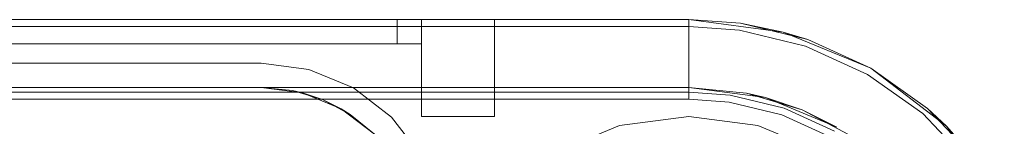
# Model space of a CAD drawing. Extents: x -420 to 300, y 62 to 1112.
# Tile 96 of 227: x -299.8625 to -299.4572, y 436.103 to 436.1471. Entities that reach past the tile are written whole.
import ezdxf

# ---------------------------------------------------------------- set-up
doc = ezdxf.new("R2010")
doc.units = 0
doc.layers.get('0').update_dxf_attribs({"lineweight": 13})

# ---------------------------------------------------------------- blocks, each defined once
blk = doc.blocks.new('Blockreferenz-A06CPV4HL0', base_point=(-302.03711, 432.54712))
at = {"color": 251, "linetype": 'ByBlock', "lineweight": -2, "ltscale": 0.13, "true_color": 0x636363}
for p, q in [((-299.5871, 436.14711), (-301.8871, 436.14711)), ((-299.54828, 436.142), (-299.5871, 436.14711)), ((-299.5871, 436.14711), (-299.5871, 436.14423)), ((-299.5871, 436.14423), (-301.8871, 436.14423)), ((-299.5871, 436.14423), (-299.56617, 436.14273)), ((-299.5871, 436.14423), (-299.5871, 436.14372)), ((-299.5871, 436.14372), (-299.5871, 436.14221)), ((-299.5871, 436.14221), (-299.5871, 436.13974)), ((-299.56617, 436.14273), (-299.53899, 436.13614)), ((-299.5121, 436.12702), (-299.54828, 436.142)), ((-299.5871, 436.13974), (-299.5871, 436.1364)), ((-299.5871, 436.1364), (-299.5871, 436.13231)), ((-299.53899, 436.13614), (-299.51354, 436.12452)), ((-299.7631, 436.12911), (-301.7111, 436.12911)), ((-301.7111, 436.12911), (-299.7631, 436.12911)), ((-299.74343, 436.12652), (-299.7631, 436.12911)), ((-299.7631, 436.12911), (-299.74343, 436.12652)), ((-299.7631, 436.12911), (-299.7631, 436.12911)), ((-299.5871, 436.13231), (-299.5871, 436.12761)), ((-299.7251, 436.11893), (-299.74343, 436.12652)), ((-299.74343, 436.12652), (-299.7251, 436.11893)), ((-299.5871, 436.12761), (-299.5871, 436.12244)), ((-299.48104, 436.10318), (-299.5121, 436.12702)), ((-299.5871, 436.12244), (-299.5871, 436.117)), ((-299.51354, 436.12452), (-299.49076, 436.1083)), ((-299.70936, 436.10685), (-299.7251, 436.11893)), ((-299.7251, 436.11893), (-299.70936, 436.10685)), ((-299.5871, 436.117), (-299.5871, 436.11423)), ((-301.8871, 436.11423), (-299.5871, 436.11423)), ((-299.5871, 436.11423), (-299.57044, 436.11304)), ((-299.57044, 436.11304), (-299.5488, 436.10779)), ((-299.69729, 436.09111), (-299.70936, 436.10685)), ((-299.70936, 436.10685), (-299.69729, 436.09111)), ((-299.5871, 436.10711), (-299.61557, 436.10337)), ((-299.55863, 436.10337), (-299.5871, 436.10711)), ((-299.5488, 436.10779), (-299.52854, 436.09854)), ((-299.49076, 436.1083), (-299.47146, 436.08806)), ((-299.61557, 436.10337), (-299.6421, 436.09238)), ((-299.5321, 436.09238), (-299.55863, 436.10337)), ((-299.4572, 436.07211), (-299.48104, 436.10318))]:
    blk.add_line(p, q, dxfattribs=at)
blk = doc.blocks.new('Blockreferenz-A06CPV4PL0', base_point=(-302.03711, 432.54712))
at = {"color": 9, "linetype": 'ByBlock', "lineweight": -2, "ltscale": 0.13, "true_color": 0xc1c9c4}
for p, q in [((-299.5871, 436.14711), (-301.8871, 436.14711)), ((-299.5871, 436.14711), (-301.8871, 436.14711)), ((-299.7071, 436.14711), (-301.7671, 436.14711)), ((-301.7671, 436.14711), (-299.7071, 436.14711)), ((-299.6971, 436.14711), (-300.7371, 436.14711)), ((-300.7371, 436.14711), (-299.6971, 436.14711)), ((-299.70452, 436.14711), (-299.7071, 436.14711)), ((-299.7071, 436.14711), (-299.7071, 436.14211)), ((-299.7071, 436.14711), (-299.7071, 436.14211)), ((-299.7071, 436.14711), (-299.70452, 436.14711)), ((-299.7021, 436.14711), (-299.70452, 436.14711)), ((-299.70452, 436.14711), (-299.7021, 436.14711)), ((-299.70003, 436.14711), (-299.7021, 436.14711)), ((-299.7021, 436.14711), (-299.70003, 436.14711)), ((-299.69844, 436.14711), (-299.70003, 436.14711)), ((-299.70003, 436.14711), (-299.69844, 436.14711)), ((-299.69744, 436.14711), (-299.69844, 436.14711)), ((-299.69844, 436.14711), (-299.69744, 436.14711)), ((-299.6971, 436.14711), (-299.69744, 436.14711)), ((-299.69744, 436.14711), (-299.6971, 436.14711)), ((-299.6971, 436.14211), (-299.6971, 436.14711)), ((-299.6971, 436.13711), (-299.6971, 436.14711)), ((-299.68934, 436.14711), (-299.6971, 436.14711)), ((-299.6971, 436.14711), (-299.6971, 436.14211)), ((-299.6971, 436.14711), (-299.6971, 436.14711)), ((-299.6971, 436.14711), (-299.68934, 436.14711)), ((-299.6971, 436.13711), (-299.6971, 436.14711)), ((-299.6821, 436.14711), (-299.68934, 436.14711)), ((-299.68934, 436.14711), (-299.6821, 436.14711)), ((-299.67589, 436.14711), (-299.6821, 436.14711)), ((-299.6821, 436.14711), (-299.67589, 436.14711)), ((-299.67112, 436.14711), (-299.67589, 436.14711)), ((-299.67589, 436.14711), (-299.67112, 436.14711)), ((-299.66813, 436.14711), (-299.67112, 436.14711)), ((-299.67112, 436.14711), (-299.66813, 436.14711)), ((-299.6671, 436.14711), (-299.66813, 436.14711)), ((-299.66813, 436.14711), (-299.6671, 436.14711)), ((-299.6671, 436.10711), (-299.6671, 436.14711)), ((-299.6671, 436.14711), (-299.6671, 436.14711)), ((-299.6671, 436.10711), (-299.6671, 436.14711)), ((-299.54828, 436.142), (-299.5871, 436.14711)), ((-299.56576, 436.14559), (-299.5871, 436.14711)), ((-299.5871, 436.14711), (-299.5871, 436.14711)), ((-299.5871, 436.14711), (-299.5871, 436.1466)), ((-299.56576, 436.14559), (-299.5871, 436.14711)), ((-299.5871, 436.1466), (-299.5871, 436.14509)), ((-299.5871, 436.14509), (-299.5871, 436.14262)), ((-299.54828, 436.142), (-299.56576, 436.14559)), ((-299.53804, 436.13886), (-299.56576, 436.14559)), ((-299.7071, 436.14211), (-299.7071, 436.13711)), ((-299.7071, 436.14211), (-299.7071, 436.13711)), ((-299.6971, 436.13711), (-299.6971, 436.14211)), ((-299.6971, 436.14211), (-299.6971, 436.13711)), ((-299.5871, 436.14262), (-299.5871, 436.13928)), ((-299.5121, 436.12702), (-299.54828, 436.142)), ((-299.53804, 436.13886), (-299.54828, 436.142)), ((-301.7671, 436.13711), (-299.7071, 436.13711)), ((-299.7071, 436.13711), (-301.7671, 436.13711)), ((-300.7371, 436.13711), (-299.6971, 436.13711)), ((-300.7371, 436.13711), (-299.6971, 436.13711)), ((-299.7071, 436.13711), (-299.70515, 436.13711)), ((-299.70515, 436.13711), (-299.7071, 436.13711)), ((-299.70515, 436.13711), (-299.70328, 436.13711)), ((-299.70328, 436.13711), (-299.70515, 436.13711)), ((-299.70328, 436.13711), (-299.70155, 436.13711)), ((-299.70155, 436.13711), (-299.70328, 436.13711)), ((-299.70155, 436.13711), (-299.70003, 436.13711)), ((-299.70003, 436.13711), (-299.70155, 436.13711)), ((-299.70003, 436.13711), (-299.69879, 436.13711)), ((-299.69879, 436.13711), (-299.70003, 436.13711)), ((-299.69879, 436.13711), (-299.69786, 436.13711)), ((-299.69786, 436.13711), (-299.69879, 436.13711)), ((-299.69786, 436.13711), (-299.6973, 436.13711)), ((-299.6973, 436.13711), (-299.69786, 436.13711)), ((-299.6973, 436.13711), (-299.6971, 436.13711)), ((-299.6971, 436.13711), (-299.6973, 436.13711)), ((-299.6971, 436.13711), (-299.6971, 436.10711)), ((-299.6971, 436.13711), (-299.6971, 436.13711)), ((-299.6971, 436.13711), (-299.6971, 436.13711)), ((-299.6971, 436.13711), (-299.6971, 436.13711)), ((-299.6971, 436.13711), (-299.6971, 436.13711)), ((-299.6971, 436.13711), (-299.6971, 436.13711)), ((-299.6971, 436.13711), (-299.6971, 436.13711)), ((-299.6971, 436.13711), (-299.6971, 436.10711)), ((-299.5871, 436.13928), (-299.5871, 436.13519)), ((-299.5121, 436.12702), (-299.53804, 436.13886)), ((-299.5121, 436.12702), (-299.53804, 436.13886)), ((-299.5871, 436.13519), (-299.5871, 436.13049)), ((-299.5871, 436.13049), (-299.5871, 436.12532)), ((-299.5871, 436.12532), (-299.5871, 436.11988)), ((-299.48104, 436.10318), (-299.5121, 436.12702)), ((-299.48887, 436.11048), (-299.5121, 436.12702)), ((-299.48887, 436.11048), (-299.5121, 436.12702)), ((-301.8871, 436.11911), (-299.5871, 436.11911)), ((-299.7631, 436.11911), (-301.7111, 436.11911)), ((-300.4371, 436.11711), (-299.5871, 436.11711)), ((-299.74602, 436.11687), (-299.7631, 436.11911)), ((-299.75023, 436.11785), (-299.7631, 436.11911)), ((-299.5871, 436.11911), (-299.7631, 436.11911)), ((-299.7631, 436.11911), (-299.75023, 436.11785)), ((-299.7631, 436.11911), (-299.7631, 436.11911)), ((-299.74602, 436.11687), (-299.75023, 436.11785)), ((-299.75023, 436.11785), (-299.73785, 436.11409)), ((-299.7301, 436.11027), (-299.74602, 436.11687)), ((-299.73785, 436.11409), (-299.74602, 436.11687)), ((-299.5871, 436.11988), (-299.5871, 436.11711)), ((-299.5871, 436.11911), (-299.55553, 436.11496)), ((-299.5633, 436.11677), (-299.5871, 436.11911)), ((-299.5871, 436.11911), (-299.5871, 436.11911)), ((-299.5871, 436.11711), (-299.57003, 436.11589)), ((-299.5633, 436.11677), (-299.54042, 436.10983)), ((-299.55553, 436.11496), (-299.5633, 436.11677)), ((-299.7301, 436.11027), (-299.73785, 436.11409)), ((-299.73785, 436.11409), (-299.72644, 436.10799)), ((-299.57003, 436.11589), (-299.54786, 436.11051)), ((-299.55553, 436.11496), (-299.5261, 436.10277)), ((-299.54042, 436.10983), (-299.55553, 436.11496)), ((-299.71643, 436.09978), (-299.7301, 436.11027)), ((-299.72644, 436.10799), (-299.7301, 436.11027)), ((-299.54786, 436.11051), (-299.5271, 436.10104)), ((-299.5261, 436.10277), (-299.54042, 436.10983)), ((-299.54042, 436.10983), (-299.51932, 436.09855)), ((-299.48104, 436.10318), (-299.48887, 436.11048)), ((-299.4692, 436.08984), (-299.48887, 436.11048)), ((-299.71643, 436.09978), (-299.72644, 436.10799)), ((-299.72644, 436.10799), (-299.71643, 436.09978)), ((-299.6971, 436.10711), (-299.68934, 436.10711)), ((-299.6971, 436.10711), (-299.68934, 436.10711)), ((-299.6971, 436.10711), (-299.6971, 436.10711)), ((-299.68934, 436.10711), (-299.6821, 436.10711)), ((-299.68934, 436.10711), (-299.6821, 436.10711)), ((-299.6821, 436.10711), (-299.67589, 436.10711)), ((-299.6821, 436.10711), (-299.67589, 436.10711)), ((-299.67589, 436.10711), (-299.67112, 436.10711)), ((-299.67589, 436.10711), (-299.67112, 436.10711)), ((-299.67112, 436.10711), (-299.66813, 436.10711)), ((-299.67112, 436.10711), (-299.66813, 436.10711)), ((-299.66813, 436.10711), (-299.6671, 436.10711)), ((-299.66813, 436.10711), (-299.6671, 436.10711)), ((-299.6671, 436.10711), (-299.6671, 436.10711)), ((-299.4572, 436.07211), (-299.48104, 436.10318)), ((-299.4692, 436.08984), (-299.48104, 436.10318))]:
    blk.add_line(p, q, dxfattribs=at)

msp = doc.modelspace()

# ---------------------------------------------------------------- block references
at = {"ltscale": 0.13}
for name in ['Blockreferenz-A06CPV4HL0', 'Blockreferenz-A06CPV4PL0']:
    msp.add_blockref(name, (-302.03711, 432.54712), dxfattribs=at)

doc.saveas('drawing.dxf')
